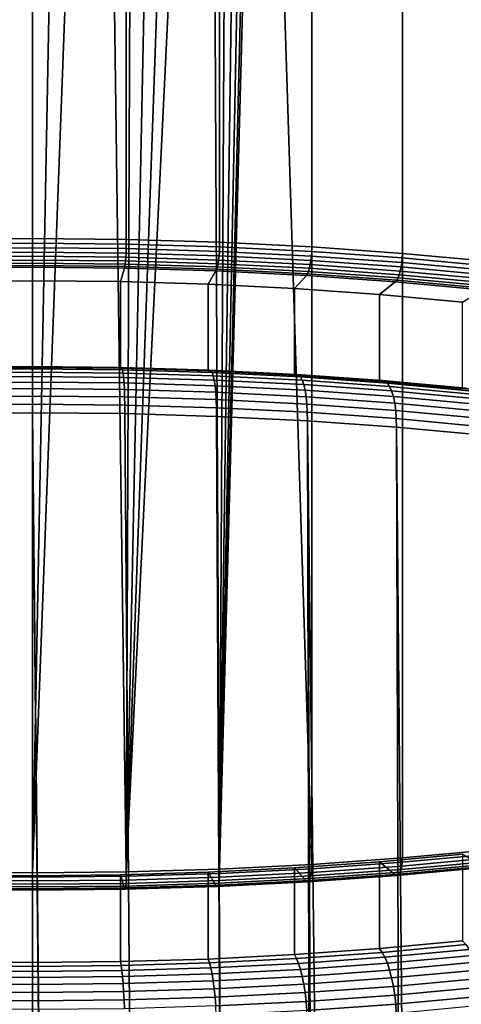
# Model space of a CAD drawing. Header units: metres. Extents: x -24 to 94, y -256 to 25.
# Tile 71 of 195: x -0.16 to 5.51, y -117.48 to -104.82. Entities that reach past the tile are written whole.
import ezdxf

# ---------------------------------------------------------------- set-up
doc = ezdxf.new("R2010")
doc.units = ezdxf.units.M
doc.layers.add('solid_10_061_003_XXX', color=7, linetype='CONTINUOUS')

msp = doc.modelspace()

# ---------------------------------------------------------------- linework, layer by layer
at = {"layer": 'solid_10_061_003_XXX'}
for points in [[(-1.20565, -107.645782, 292.666229), (0, -107.63382, 292.710876), (0, -50.029808, 277.275909), (-1.205651, -50.041771, 277.231293)], [(0, -107.63382, 292.710876), (1.20565, -107.645782, 292.666229), (1.205651, -50.041771, 277.231293), (0, -50.029808, 277.275909)], [(1.20565, -107.645782, 292.666229), (2.404225, -107.681595, 292.532562), (2.404226, -50.077583, 277.097626), (1.205651, -50.041771, 277.231293)], [(2.404225, -107.681595, 292.532562), (3.588692, -107.741051, 292.310699), (3.588693, -50.137039, 276.875732), (2.404226, -50.077583, 277.097626)], [(3.588692, -107.741051, 292.310699), (4.752099, -107.823799, 292.001862), (4.7521, -50.219784, 276.566925), (3.588693, -50.137039, 276.875732)], [(4.752099, -107.823799, 292.001862), (5.887619, -107.929352, 291.607941), (5.887619, -50.32534, 276.172974), (4.7521, -50.219784, 276.566925)], [(5.887619, -115.491096, 263.387146), (4.752099, -115.596649, 262.993195), (4.7521, -57.992634, 247.558243), (5.887619, -57.887081, 247.952179)], [(3.588692, -115.679398, 262.684387), (2.95, -95.574921, 257.157074), (3.588693, -58.075382, 247.249435)], [(4.752099, -115.596649, 262.993195), (3.588692, -115.679398, 262.684387), (3.588693, -58.075382, 247.249435), (4.7521, -57.992634, 247.558243)], [(3.588692, -115.679398, 262.684387), (2.404225, -115.738846, 262.462494), (2.931705, -95.892677, 257.238617), (2.95, -95.574921, 257.157074)], [(2.404225, -115.738846, 262.462494), (2.876876, -96.209, 257.312714), (2.931705, -95.892677, 257.238617)], [(2.404225, -115.738846, 262.462494), (2.786147, -96.519218, 257.378662), (2.876876, -96.209, 257.312714)], [(2.404225, -115.738846, 262.462494), (2.659932, -96.820686, 257.436523), (2.786147, -96.519218, 257.378662)], [(2.404225, -115.738846, 262.462494), (2.500074, -97.107956, 257.485992), (2.659932, -96.820686, 257.436523)], [(2.404225, -115.738846, 262.462494), (2.307772, -97.378036, 257.527618), (2.500074, -97.107956, 257.485992)], [(2.404225, -115.738846, 262.462494), (1.20565, -115.774658, 262.328827), (2.08602, -97.625992, 257.561737), (2.307772, -97.378036, 257.527618)], [(1.20565, -115.774658, 262.328827), (1.837753, -97.848228, 257.588989), (2.08602, -97.625992, 257.561737)], [(1.20565, -115.774658, 262.328827), (1.566182, -98.041595, 257.61026), (1.837753, -97.848228, 257.588989)], [(1.20565, -115.774658, 262.328827), (1.275945, -98.202827, 257.626251), (1.566182, -98.041595, 257.61026)], [(1.20565, -115.774658, 262.328827), (0.969764, -98.330452, 257.637787), (1.275945, -98.202827, 257.626251)], [(1.20565, -115.774658, 262.328827), (0, -115.786621, 262.28421), (0.652878, -98.422386, 257.645477), (0.969764, -98.330452, 257.637787)], [(0, -115.786621, 262.28421), (-1.20565, -115.774658, 262.328827), (-0.327975, -98.477997, 257.649902), (0, -98.496552, 257.651337)], [(0, -115.786621, 262.28421), (0.327974, -98.477997, 257.649902), (0.652878, -98.422386, 257.645477)], [(0, -115.786621, 262.28421), (0, -98.496552, 257.651337), (0.327974, -98.477997, 257.649902)], [(-1.205209, -107.703804, 292.675812), (0, -107.691849, 292.720459), (0, -107.63382, 292.710876), (-1.20565, -107.645782, 292.666229)], [(-1.203901, -107.762627, 292.67395), (0, -107.750687, 292.718506), (0, -107.691849, 292.720459), (-1.205209, -107.703804, 292.675812)], [(0, -107.691849, 292.720459), (1.205209, -107.703804, 292.675812), (1.20565, -107.645782, 292.666229), (0, -107.63382, 292.710876)], [(1.205209, -107.703804, 292.675812), (0, -107.691849, 292.720459), (0, -107.750687, 292.718506), (1.203901, -107.762627, 292.67395)], [(2.403346, -107.739601, 292.542206), (1.205209, -107.703804, 292.675812), (1.203901, -107.762627, 292.67395), (2.400737, -107.798386, 292.540466)], [(1.205209, -107.703804, 292.675812), (2.403346, -107.739601, 292.542206), (2.404225, -107.681595, 292.532562), (1.20565, -107.645782, 292.666229)], [(2.403346, -107.739601, 292.542206), (3.587379, -107.799034, 292.320404), (3.588692, -107.741051, 292.310699), (2.404225, -107.681595, 292.532562)], [(-1.201775, -107.819931, 292.660645), (0, -107.808014, 292.705139), (0, -107.750687, 292.718506), (-1.203901, -107.762627, 292.67395)], [(-1.198915, -107.873512, 292.636414), (0, -107.861618, 292.680817), (0, -107.808014, 292.705139), (-1.201775, -107.819931, 292.660645)], [(1.203901, -107.762627, 292.67395), (0, -107.750687, 292.718506), (0, -107.808014, 292.705139), (1.201775, -107.819931, 292.660645)], [(1.201775, -107.819931, 292.660645), (0, -107.808014, 292.705139), (0, -107.861618, 292.680817), (1.198915, -107.873512, 292.636414)], [(2.396498, -107.855629, 292.527405), (1.201775, -107.819931, 292.660645), (1.198915, -107.873512, 292.636414), (2.390794, -107.909126, 292.50351)], [(2.400737, -107.798386, 292.540466), (1.203901, -107.762627, 292.67395), (1.201775, -107.819931, 292.660645), (2.396498, -107.855629, 292.527405)], [(3.583484, -107.857758, 292.318909), (2.400737, -107.798386, 292.540466), (2.396498, -107.855629, 292.527405), (3.577158, -107.914894, 292.306244)], [(3.587379, -107.799034, 292.320404), (2.403346, -107.739601, 292.542206), (2.400737, -107.798386, 292.540466), (3.583484, -107.857758, 292.318909)], [(4.75036, -107.881752, 292.011719), (3.587379, -107.799034, 292.320404), (3.583484, -107.857758, 292.318909), (4.745203, -107.940384, 292.010559)], [(3.587379, -107.799034, 292.320404), (4.75036, -107.881752, 292.011719), (4.752099, -107.823799, 292.001862), (3.588692, -107.741051, 292.310699)], [(4.75036, -107.881752, 292.011719), (5.885464, -107.987267, 291.61792), (5.887619, -107.929352, 291.607941), (4.752099, -107.823799, 292.001862)], [(-1.195429, -107.92131, 292.602234), (0, -107.909447, 292.646484), (0, -107.861618, 292.680817), (-1.198915, -107.873512, 292.636414)], [(-1.191453, -107.961472, 292.559357), (0, -107.949654, 292.603485), (0, -107.909447, 292.646484), (-1.195429, -107.92131, 292.602234)], [(-1.18714, -107.992462, 292.509491), (0, -107.980682, 292.553467), (0, -107.949654, 292.603485), (-1.191453, -107.961472, 292.559357)], [(1.198915, -107.873512, 292.636414), (0, -107.861618, 292.680817), (0, -107.909447, 292.646484), (1.195429, -107.92131, 292.602234)], [(1.195429, -107.92131, 292.602234), (0, -107.909447, 292.646484), (0, -107.949654, 292.603485), (1.191453, -107.961472, 292.559357)], [(1.191453, -107.961472, 292.559357), (0, -107.949654, 292.603485), (0, -107.980682, 292.553467), (1.18714, -107.992462, 292.509491)], [(2.375915, -107.996864, 292.427277), (1.191453, -107.961472, 292.559357), (1.18714, -107.992462, 292.509491), (2.367313, -108.027725, 292.377899)], [(2.383844, -107.956818, 292.469696), (1.195429, -107.92131, 292.602234), (1.191453, -107.961472, 292.559357), (2.375915, -107.996864, 292.427277)], [(2.390794, -107.909126, 292.50351), (1.198915, -107.873512, 292.636414), (1.195429, -107.92131, 292.602234), (2.383844, -107.956818, 292.469696)], [(3.558269, -108.01577, 292.249695), (2.383844, -107.956818, 292.469696), (2.375915, -107.996864, 292.427277), (3.546433, -108.055618, 292.208008)], [(3.568643, -107.968246, 292.282867), (2.390794, -107.909126, 292.50351), (2.383844, -107.956818, 292.469696), (3.558269, -108.01577, 292.249695)], [(3.577158, -107.914894, 292.306244), (2.396498, -107.855629, 292.527405), (2.390794, -107.909126, 292.50351), (3.568643, -107.968246, 292.282867)], [(4.72555, -108.050537, 291.975769), (3.568643, -107.968246, 292.282867), (3.558269, -108.01577, 292.249695), (4.711812, -108.097816, 291.943512)], [(4.736825, -107.997375, 291.998413), (3.577158, -107.914894, 292.306244), (3.568643, -107.968246, 292.282867), (4.72555, -108.050537, 291.975769)], [(4.745203, -107.940384, 292.010559), (3.583484, -107.857758, 292.318909), (3.577158, -107.914894, 292.306244), (4.736825, -107.997375, 291.998413)], [(5.879074, -108.045784, 291.617188), (4.745203, -107.940384, 292.010559), (4.736825, -107.997375, 291.998413), (5.868695, -108.102592, 291.605743)], [(5.885464, -107.987267, 291.61792), (4.75036, -107.881752, 292.011719), (4.745203, -107.940384, 292.010559), (5.879074, -108.045784, 291.617188)], [(0, -107.980682, 292.553467), (-1.18714, -107.992462, 292.509491), (-1.180787, -108.012939, 292.455078), (0, -108.001244, 292.498749)], [(-1.131442, -108.185883, 291.809662), (0, -108.174652, 291.851562), (0, -108.001244, 292.498749), (-1.180787, -108.012939, 292.455078)], [(1.18714, -107.992462, 292.509491), (0, -107.980682, 292.553467), (0, -108.001244, 292.498749), (1.180769, -108.012939, 292.455078)], [(0, -108.174652, 291.851562), (1.131442, -108.185883, 291.809662), (1.180769, -108.012939, 292.455078), (0, -108.001244, 292.498749)], [(1.131442, -108.185883, 291.809662), (2.256138, -108.219482, 291.684265), (2.356553, -108.048035, 292.324127), (1.180769, -108.012939, 292.455078)], [(2.367313, -108.027725, 292.377899), (1.18714, -107.992462, 292.509491), (1.180769, -108.012939, 292.455078), (2.356553, -108.048035, 292.324127)], [(2.256138, -108.219482, 291.684265), (3.367621, -108.275276, 291.476044), (3.518485, -108.106316, 292.106598), (2.356553, -108.048035, 292.324127)], [(3.533593, -108.086266, 292.159424), (2.367313, -108.027725, 292.377899), (2.356553, -108.048035, 292.324127), (3.518485, -108.106316, 292.106598)], [(3.546433, -108.055618, 292.208008), (2.375915, -107.996864, 292.427277), (2.367313, -108.027725, 292.377899), (3.533593, -108.086266, 292.159424)], [(4.679138, -108.167747, 291.855347), (3.533593, -108.086266, 292.159424), (3.518485, -108.106316, 292.106598), (4.65975, -108.187454, 291.803802)], [(4.69614, -108.13739, 291.902832), (3.546433, -108.055618, 292.208008), (3.533593, -108.086266, 292.159424), (4.679138, -108.167747, 291.855347)], [(4.711812, -108.097816, 291.943512), (3.558269, -108.01577, 292.249695), (3.546433, -108.055618, 292.208008), (4.69614, -108.13739, 291.902832)], [(5.837705, -108.202469, 291.552917), (4.711812, -108.097816, 291.943512), (4.69614, -108.13739, 291.902832), (5.818288, -108.241699, 291.51355)], [(5.854726, -108.155502, 291.584045), (4.72555, -108.050537, 291.975769), (4.711812, -108.097816, 291.943512), (5.837705, -108.202469, 291.552917)], [(5.868695, -108.102592, 291.605743), (4.736825, -107.997375, 291.998413), (4.72555, -108.050537, 291.975769), (5.854726, -108.155502, 291.584045)], [(-1.131398, -109.300568, 292.108368), (0, -109.289345, 292.150238), (0, -108.174652, 291.851562), (-1.131442, -108.185883, 291.809662)], [(0, -109.289345, 292.150238), (1.131398, -109.300568, 292.108368), (1.131442, -108.185883, 291.809662), (0, -108.174652, 291.851562)], [(1.131398, -109.300568, 292.108368), (2.256156, -109.334175, 291.982941), (2.256138, -108.219482, 291.684265), (1.131442, -108.185883, 291.809662)], [(2.256156, -109.334175, 291.982941), (3.367675, -109.389969, 291.774719), (3.367621, -108.275276, 291.476044), (2.256138, -108.219482, 291.684265)], [(3.367621, -108.275276, 291.476044), (4.459417, -108.352928, 291.186249), (4.65975, -108.187454, 291.803802), (3.518485, -108.106316, 292.106598)], [(4.459417, -108.352928, 291.186249), (5.525019, -108.451981, 290.816559), (5.773999, -108.290993, 291.417389), (4.65975, -108.187454, 291.803802)], [(5.797223, -108.271675, 291.467468), (4.679138, -108.167747, 291.855347), (4.65975, -108.187454, 291.803802), (5.773999, -108.290993, 291.417389)], [(5.818288, -108.241699, 291.51355), (4.69614, -108.13739, 291.902832), (4.679138, -108.167747, 291.855347), (5.797223, -108.271675, 291.467468)], [(3.367675, -109.389969, 291.774719), (4.45943, -109.467621, 291.484924), (4.459417, -108.352928, 291.186249), (3.367621, -108.275276, 291.476044)], [(4.45943, -109.467621, 291.484924), (5.525016, -109.566673, 291.115234), (5.525019, -108.451981, 290.816559), (4.459417, -108.352928, 291.186249)], [(-1.170714, -109.418861, 292.670227), (0, -109.407242, 292.713562), (0, -109.350769, 292.610352), (-1.164201, -109.362312, 292.56723)], [(-1.164201, -109.362312, 292.56723), (0, -109.350769, 292.610352), (0, -109.310036, 292.499969), (-1.156846, -109.321518, 292.457123)], [(-1.156846, -109.321518, 292.457123), (0, -109.310036, 292.499969), (0, -109.285942, 292.384796), (-1.148808, -109.29734, 292.342255)], [(-1.148808, -109.29734, 292.342255), (0, -109.285942, 292.384796), (0, -109.278999, 292.267334), (-1.14026, -109.290314, 292.225128)], [(-1.14026, -109.290314, 292.225128), (0, -109.278999, 292.267334), (0, -109.289345, 292.150238), (-1.131398, -109.300568, 292.108368)], [(0, -109.278999, 292.267334), (1.14026, -109.290314, 292.225128), (1.131398, -109.300568, 292.108368), (0, -109.289345, 292.150238)], [(0, -109.285942, 292.384796), (1.148808, -109.29734, 292.342255), (1.14026, -109.290314, 292.225128), (0, -109.278999, 292.267334)], [(0, -109.310036, 292.499969), (1.156846, -109.321518, 292.457123), (1.148808, -109.29734, 292.342255), (0, -109.285942, 292.384796)], [(0, -109.350769, 292.610352), (1.164201, -109.362312, 292.56723), (1.156846, -109.321518, 292.457123), (0, -109.310036, 292.499969)], [(0, -109.407242, 292.713562), (1.170714, -109.418861, 292.670227), (1.164201, -109.362312, 292.56723), (0, -109.350769, 292.610352)], [(1.14026, -109.290314, 292.225128), (2.273829, -109.324181, 292.098694), (2.256156, -109.334175, 291.982941), (1.131398, -109.300568, 292.108368)], [(1.148808, -109.29734, 292.342255), (2.290874, -109.331467, 292.214905), (2.273829, -109.324181, 292.098694), (1.14026, -109.290314, 292.225128)], [(1.156846, -109.321518, 292.457123), (2.306903, -109.355881, 292.328888), (2.290874, -109.331467, 292.214905), (1.148808, -109.29734, 292.342255)], [(1.164201, -109.362312, 292.56723), (2.321571, -109.396896, 292.438171), (2.306903, -109.355881, 292.328888), (1.156846, -109.321518, 292.457123)], [(1.170714, -109.418861, 292.670227), (2.334559, -109.453636, 292.540436), (2.321571, -109.396896, 292.438171), (1.164201, -109.362312, 292.56723)], [(2.273829, -109.324181, 292.098694), (3.394055, -109.380409, 291.888855), (3.367675, -109.389969, 291.774719), (2.256156, -109.334175, 291.982941)], [(2.290874, -109.331467, 292.214905), (3.419496, -109.388115, 292.003479), (3.394055, -109.380409, 291.888855), (2.273829, -109.324181, 292.098694)], [(2.306903, -109.355881, 292.328888), (3.443423, -109.412926, 292.115967), (3.419496, -109.388115, 292.003479), (2.290874, -109.331467, 292.214905)], [(2.321571, -109.396896, 292.438171), (3.465316, -109.454308, 292.223907), (3.443423, -109.412926, 292.115967), (2.306903, -109.355881, 292.328888)], [(-1.180673, -109.573967, 292.846069), (0, -109.562256, 292.889771), (0, -109.478256, 292.807373), (-1.176245, -109.489922, 292.763824)], [(-1.176245, -109.489922, 292.763824), (0, -109.478256, 292.807373), (0, -109.407242, 292.713562), (-1.170714, -109.418861, 292.670227)], [(0, -109.478256, 292.807373), (1.176245, -109.489922, 292.763824), (1.170714, -109.418861, 292.670227), (0, -109.407242, 292.713562)], [(0, -109.562256, 292.889771), (1.180673, -109.573967, 292.846069), (1.176245, -109.489922, 292.763824), (0, -109.478256, 292.807373)], [(1.176245, -109.489922, 292.763824), (2.345587, -109.524864, 292.633453), (2.334559, -109.453636, 292.540436), (1.170714, -109.418861, 292.670227)], [(1.180673, -109.573967, 292.846069), (2.354416, -109.609039, 292.715179), (2.345587, -109.524864, 292.633453), (1.176245, -109.489922, 292.763824)], [(2.334559, -109.453636, 292.540436), (3.484703, -109.511368, 292.324982), (3.465316, -109.454308, 292.223907), (2.321571, -109.396896, 292.438171)], [(2.345587, -109.524864, 292.633453), (3.501164, -109.582863, 292.416962), (3.484703, -109.511368, 292.324982), (2.334559, -109.453636, 292.540436)], [(3.394055, -109.380409, 291.888855), (4.494362, -109.458672, 291.596802), (4.45943, -109.467621, 291.484924), (3.367675, -109.389969, 291.774719)], [(3.419496, -109.388115, 292.003479), (4.528052, -109.466957, 291.709229), (4.494362, -109.458672, 291.596802), (3.394055, -109.380409, 291.888855)], [(3.443423, -109.412926, 292.115967), (4.559735, -109.492325, 291.819672), (4.528052, -109.466957, 291.709229), (3.419496, -109.388115, 292.003479)], [(3.465316, -109.454308, 292.223907), (4.588726, -109.53421, 291.92572), (4.559735, -109.492325, 291.819672), (3.443423, -109.412926, 292.115967)], [(3.484703, -109.511368, 292.324982), (4.614398, -109.591713, 292.025116), (4.588726, -109.53421, 291.92572), (3.465316, -109.454308, 292.223907)], [(4.494362, -109.458672, 291.596802), (5.568295, -109.558502, 291.224213), (5.525016, -109.566673, 291.115234), (4.45943, -109.467621, 291.484924)], [(4.528052, -109.466957, 291.709229), (5.610035, -109.567535, 291.333862), (5.568295, -109.558502, 291.224213), (4.494362, -109.458672, 291.596802)], [(4.559735, -109.492325, 291.819672), (5.649288, -109.593605, 291.441681), (5.610035, -109.567535, 291.333862), (4.528052, -109.466957, 291.709229)], [(4.588726, -109.53421, 291.92572), (5.685207, -109.636131, 291.545319), (5.649288, -109.593605, 291.441681), (4.559735, -109.492325, 291.819672)], [(-1.183902, -109.669174, 292.915131), (0, -109.657433, 292.958954), (0, -109.562256, 292.889771), (-1.180673, -109.573967, 292.846069)], [(0, -109.657433, 292.958954), (1.183902, -109.669174, 292.915131), (1.180673, -109.573967, 292.846069), (0, -109.562256, 292.889771)], [(1.183902, -109.669174, 292.915131), (2.360856, -109.704346, 292.783875), (2.354416, -109.609039, 292.715179), (1.180673, -109.573967, 292.846069)], [(2.354416, -109.609039, 292.715179), (3.514344, -109.667259, 292.497894), (3.501164, -109.582863, 292.416962), (2.345587, -109.524864, 292.633453)], [(2.360856, -109.704346, 292.783875), (3.523956, -109.762726, 292.565979), (3.514344, -109.667259, 292.497894), (2.354416, -109.609039, 292.715179)], [(3.501164, -109.582863, 292.416962), (4.636195, -109.663597, 292.115692), (4.614398, -109.591713, 292.025116), (3.484703, -109.511368, 292.324982)], [(3.514344, -109.667259, 292.497894), (4.653647, -109.748291, 292.195465), (4.636195, -109.663597, 292.115692), (3.501164, -109.582863, 292.416962)], [(4.614398, -109.591713, 292.025116), (5.717013, -109.694206, 291.642609), (5.685207, -109.636131, 291.545319), (4.588726, -109.53421, 291.92572)], [(4.636195, -109.663597, 292.115692), (5.74402, -109.766571, 291.731354), (5.717013, -109.694206, 291.642609), (4.614398, -109.591713, 292.025116)], [(-1.185863, -109.773491, 292.969513), (0, -109.761726, 293.013428), (0, -109.657433, 292.958954), (-1.183902, -109.669174, 292.915131)], [(0, -109.761726, 293.013428), (1.185863, -109.773491, 292.969513), (1.183902, -109.669174, 292.915131), (0, -109.657433, 292.958954)], [(1.185863, -109.773491, 292.969513), (2.364767, -109.808716, 292.838043), (2.360856, -109.704346, 292.783875), (1.183902, -109.669174, 292.915131)], [(2.364767, -109.808716, 292.838043), (3.529793, -109.867195, 292.619812), (3.523956, -109.762726, 292.565979), (2.360856, -109.704346, 292.783875)], [(3.523956, -109.762726, 292.565979), (4.666376, -109.843979, 292.262756), (4.653647, -109.748291, 292.195465), (3.514344, -109.667259, 292.497894)], [(4.653647, -109.748291, 292.195465), (5.765641, -109.851662, 291.809692), (5.74402, -109.766571, 291.731354), (4.636195, -109.663597, 292.115692)], [(0, -109.761726, 293.013428), (-1.185863, -109.773491, 292.969513), (-1.186513, -109.883629, 293.007782), (0, -109.871857, 293.051727)], [(-0.816097, -202.296387, 317.794556), (0, -202.309097, 317.820221), (0, -109.871857, 293.051727), (-1.186513, -109.883629, 293.007782)], [(1.185863, -109.773491, 292.969513), (0, -109.761726, 293.013428), (0, -109.871857, 293.051727), (1.186513, -109.883629, 293.007782)], [(1.908606, -202.258789, 317.684601), (1.186513, -109.883629, 293.007782), (0, -109.871857, 293.051727), (0.957296, -202.294434, 317.785645)], [(0.909273, -202.295761, 317.789001), (0.957296, -202.294434, 317.785645), (0, -109.871857, 293.051727)], [(0, -202.309097, 317.820221), (0.909273, -202.295761, 317.789001), (0, -109.871857, 293.051727)], [(2.364767, -109.808716, 292.838043), (1.185863, -109.773491, 292.969513), (1.186513, -109.883629, 293.007782), (2.366064, -109.918877, 292.876251)], [(3.529793, -109.867195, 292.619812), (2.364767, -109.808716, 292.838043), (2.366064, -109.918877, 292.876251), (3.531729, -109.977386, 292.657898)], [(3.529793, -109.867195, 292.619812), (4.674105, -109.948586, 292.316071), (4.666376, -109.843979, 292.262756), (3.523956, -109.762726, 292.565979)], [(4.674105, -109.948586, 292.316071), (3.529793, -109.867195, 292.619812), (3.531729, -109.977386, 292.657898), (4.676669, -110.058823, 292.353973)], [(4.666376, -109.843979, 292.262756), (5.781411, -109.947632, 291.875916), (5.765641, -109.851662, 291.809692), (4.653647, -109.748291, 292.195465)], [(4.674105, -109.948586, 292.316071), (5.790988, -110.052406, 291.928589), (5.781411, -109.947632, 291.875916), (4.666376, -109.843979, 292.262756)], [(2.84131, -202.213425, 317.522675), (2.366064, -109.918877, 292.876251), (1.186513, -109.883629, 293.007782), (1.908606, -202.258789, 317.684601)], [(3.751039, -202.166718, 317.305084), (3.531729, -109.977386, 292.657898), (2.366064, -109.918877, 292.876251), (2.898366, -202.210495, 317.510742)], [(2.84131, -202.213425, 317.522675), (2.898366, -202.210495, 317.510742), (2.366064, -109.918877, 292.876251)], [(4.964681, -202.112381, 316.922089), (4.676669, -110.058823, 292.353973), (3.531729, -109.977386, 292.657898), (4.63587, -202.125488, 317.036469)], [(3.933011, -202.157715, 317.254456), (4.63587, -202.125488, 317.036469), (3.531729, -109.977386, 292.657898)], [(3.751039, -202.166718, 317.305084), (3.933011, -202.157715, 317.254456), (3.531729, -109.977386, 292.657898)], [(5.790988, -110.052406, 291.928589), (4.674105, -109.948586, 292.316071), (4.676669, -110.058823, 292.353973), (5.794164, -110.162697, 291.966309)], [(5.973056, -202.084976, 316.520813), (5.794164, -110.162697, 291.966309), (4.676669, -110.058823, 292.353973), (5.493036, -202.095291, 316.721436)], [(4.964681, -202.112381, 316.922089), (5.493036, -202.095291, 316.721436), (4.676669, -110.058823, 292.353973)], [(4.459417, -115.647072, 263.964111), (4.659815, -115.812546, 263.346588), (5.774006, -115.709007, 263.732971), (5.525019, -115.548019, 264.333801)], [(5.525016, -116.662704, 264.632477), (4.45943, -116.761757, 264.262817), (4.459417, -115.647072, 263.964111), (5.525019, -115.548019, 264.333801)], [(4.75036, -115.651756, 263.013641), (5.885464, -115.546242, 263.40744), (5.879074, -115.59655, 263.437347), (4.745203, -115.70195, 263.043976)], [(5.885464, -115.546242, 263.40744), (4.75036, -115.651756, 263.013641), (4.752099, -115.596649, 262.993195), (5.887619, -115.491096, 263.387146)], [(3.587379, -115.734474, 262.704956), (2.403346, -115.793907, 262.483154), (2.404225, -115.738846, 262.462494), (3.588692, -115.679398, 262.684387)], [(3.367621, -115.724724, 263.674316), (3.518526, -115.893677, 263.043762), (4.659815, -115.812546, 263.346588), (4.459417, -115.647072, 263.964111)], [(4.45943, -116.761757, 264.262817), (3.367675, -116.839409, 263.973022), (3.367621, -115.724724, 263.674316), (4.459417, -115.647072, 263.964111)], [(3.587379, -115.734474, 262.704956), (4.75036, -115.651756, 263.013641), (4.745203, -115.70195, 263.043976), (3.583484, -115.784576, 262.735596)], [(4.75036, -115.651756, 263.013641), (3.587379, -115.734474, 262.704956), (3.588692, -115.679398, 262.684387), (4.752099, -115.596649, 262.993195)], [(4.72555, -115.779961, 263.129181), (5.854726, -115.674995, 263.520905), (5.837705, -115.700111, 263.57135), (4.711812, -115.804764, 263.180756)], [(4.736825, -115.745239, 263.082977), (5.868695, -115.64003, 263.475647), (5.854726, -115.674995, 263.520905), (4.72555, -115.779961, 263.129181)], [(4.745203, -115.70195, 263.043976), (5.879074, -115.59655, 263.437347), (5.868695, -115.64003, 263.475647), (4.736825, -115.745239, 263.082977)], [(0, -115.84166, 262.304932), (-1.205209, -115.829704, 262.349548), (-1.20565, -115.774658, 262.328827), (0, -115.786621, 262.28421)], [(0, -115.825348, 263.298798), (-1.131442, -115.814117, 263.340698), (-1.180769, -115.987061, 262.695282), (0, -115.998756, 262.651611)], [(0, -116.940033, 263.597473), (-1.131398, -116.92881, 263.639374), (-1.131442, -115.814117, 263.340698), (0, -115.825348, 263.298798)], [(1.205209, -115.829704, 262.349548), (0, -115.84166, 262.304932), (0, -115.786621, 262.28421), (1.20565, -115.774658, 262.328827)], [(1.131442, -115.814117, 263.340698), (0, -115.825348, 263.298798), (0, -115.998756, 262.651611), (1.180787, -115.987061, 262.695282)], [(1.131398, -116.92881, 263.639374), (0, -116.940033, 263.597473), (0, -115.825348, 263.298798), (1.131442, -115.814117, 263.340698)], [(2.256156, -116.895203, 263.764801), (1.131398, -116.92881, 263.639374), (1.131442, -115.814117, 263.340698), (2.256138, -115.780518, 263.466095)], [(1.131442, -115.814117, 263.340698), (1.180787, -115.987061, 262.695282), (2.35655, -115.951965, 262.826233), (2.256138, -115.780518, 263.466095)], [(1.205209, -115.829704, 262.349548), (2.403346, -115.793907, 262.483154), (2.400737, -115.843948, 262.514038), (1.203901, -115.879707, 262.380585)], [(2.403346, -115.793907, 262.483154), (1.205209, -115.829704, 262.349548), (1.20565, -115.774658, 262.328827), (2.404225, -115.738846, 262.462494)], [(2.256138, -115.780518, 263.466095), (2.35655, -115.951965, 262.826233), (3.518526, -115.893677, 263.043762), (3.367621, -115.724724, 263.674316)], [(3.367675, -116.839409, 263.973022), (2.256156, -116.895203, 263.764801), (2.256138, -115.780518, 263.466095), (3.367621, -115.724724, 263.674316)], [(2.400737, -115.843948, 262.514038), (3.583484, -115.784576, 262.735596), (3.577158, -115.827721, 262.775146), (2.396498, -115.886986, 262.553986)], [(2.403346, -115.793907, 262.483154), (3.587379, -115.734474, 262.704956), (3.583484, -115.784576, 262.735596), (2.400737, -115.843948, 262.514038)], [(4.679138, -115.821251, 263.292053), (4.659815, -115.812546, 263.346588), (3.518526, -115.893677, 263.043762), (3.533593, -115.902733, 262.987976)], [(3.546433, -115.900482, 262.930573), (4.69614, -115.81871, 263.235748), (4.679138, -115.821251, 263.292053), (3.533593, -115.902733, 262.987976)], [(3.558269, -115.88681, 262.874573), (4.711812, -115.804764, 263.180756), (4.69614, -115.81871, 263.235748), (3.546433, -115.900482, 262.930573)], [(3.568643, -115.862244, 262.822083), (4.72555, -115.779961, 263.129181), (4.711812, -115.804764, 263.180756), (3.558269, -115.88681, 262.874573)], [(3.577158, -115.827721, 262.775146), (4.736825, -115.745239, 263.082977), (4.72555, -115.779961, 263.129181), (3.568643, -115.862244, 262.822083)], [(3.583484, -115.784576, 262.735596), (4.745203, -115.70195, 263.043976), (4.736825, -115.745239, 263.082977), (3.577158, -115.827721, 262.775146)], [(5.797223, -115.717316, 263.679962), (5.774006, -115.709007, 263.732971), (4.659815, -115.812546, 263.346588), (4.679138, -115.821251, 263.292053)], [(4.69614, -115.81871, 263.235748), (5.818288, -115.714401, 263.625061), (5.797223, -115.717316, 263.679962), (4.679138, -115.821251, 263.292053)], [(4.711812, -115.804764, 263.180756), (5.837705, -115.700111, 263.57135), (5.818288, -115.714401, 263.625061), (4.69614, -115.81871, 263.235748)], [(-1.205209, -115.829704, 262.349548), (0, -115.84166, 262.304932), (0, -115.891655, 262.335999), (-1.203901, -115.879707, 262.380585)], [(-1.203901, -115.879707, 262.380585), (0, -115.891655, 262.335999), (0, -115.934608, 262.376251), (-1.201775, -115.922684, 262.420746)], [(-1.201775, -115.922684, 262.420746), (0, -115.934608, 262.376251), (0, -115.968872, 262.424133), (-1.198915, -115.956978, 262.468536)], [(0, -115.84166, 262.304932), (1.205209, -115.829704, 262.349548), (1.203901, -115.879707, 262.380585), (0, -115.891655, 262.335999)], [(0, -115.891655, 262.335999), (1.203901, -115.879707, 262.380585), (1.201775, -115.922684, 262.420746), (0, -115.934608, 262.376251)], [(0, -115.934608, 262.376251), (1.201775, -115.922684, 262.420746), (1.198915, -115.956978, 262.468536), (0, -115.968872, 262.424133)], [(1.195429, -115.98127, 262.522034), (2.383844, -115.945763, 262.654541), (2.375915, -115.959236, 262.711304), (1.191453, -115.994629, 262.579224)], [(1.198915, -115.956978, 262.468536), (2.390794, -115.921364, 262.60144), (2.383844, -115.945763, 262.654541), (1.195429, -115.98127, 262.522034)], [(1.201775, -115.922684, 262.420746), (2.396498, -115.886986, 262.553986), (2.390794, -115.921364, 262.60144), (1.198915, -115.956978, 262.468536)], [(1.203901, -115.879707, 262.380585), (2.400737, -115.843948, 262.514038), (2.396498, -115.886986, 262.553986), (1.201775, -115.922684, 262.420746)], [(3.533593, -115.902733, 262.987976), (3.518526, -115.893677, 263.043762), (2.35655, -115.951965, 262.826233), (2.367313, -115.961273, 262.769501)], [(2.375915, -115.959236, 262.711304), (3.546433, -115.900482, 262.930573), (3.533593, -115.902733, 262.987976), (2.367313, -115.961273, 262.769501)], [(2.383844, -115.945763, 262.654541), (3.558269, -115.88681, 262.874573), (3.546433, -115.900482, 262.930573), (2.375915, -115.959236, 262.711304)], [(2.390794, -115.921364, 262.60144), (3.568643, -115.862244, 262.822083), (3.558269, -115.88681, 262.874573), (2.383844, -115.945763, 262.654541)], [(2.396498, -115.886986, 262.553986), (3.577158, -115.827721, 262.775146), (3.568643, -115.862244, 262.822083), (2.390794, -115.921364, 262.60144)], [(-1.198915, -115.956978, 262.468536), (0, -115.968872, 262.424133), (0, -115.993134, 262.477783), (-1.195429, -115.98127, 262.522034)], [(-1.195429, -115.98127, 262.522034), (0, -115.993134, 262.477783), (0, -116.006447, 262.535126), (-1.191453, -115.994629, 262.579224)], [(-1.191453, -115.994629, 262.579224), (0, -116.006447, 262.535126), (0, -116.008308, 262.593964), (-1.18714, -115.996536, 262.637909)], [(-1.18714, -115.996536, 262.637909), (0, -116.008308, 262.593964), (0, -115.998756, 262.651611), (-1.180769, -115.987061, 262.695282)], [(0, -115.968872, 262.424133), (1.198915, -115.956978, 262.468536), (1.195429, -115.98127, 262.522034), (0, -115.993134, 262.477783)], [(0, -115.993134, 262.477783), (1.195429, -115.98127, 262.522034), (1.191453, -115.994629, 262.579224), (0, -116.006447, 262.535126)], [(0, -116.008308, 262.593964), (1.18714, -115.996536, 262.637909), (1.180787, -115.987061, 262.695282), (0, -115.998756, 262.651611)], [(0, -116.006447, 262.535126), (1.191453, -115.994629, 262.579224), (1.18714, -115.996536, 262.637909), (0, -116.008308, 262.593964)], [(2.367313, -115.961273, 262.769501), (2.35655, -115.951965, 262.826233), (1.180787, -115.987061, 262.695282), (1.18714, -115.996536, 262.637909)], [(1.191453, -115.994629, 262.579224), (2.375915, -115.959236, 262.711304), (2.367313, -115.961273, 262.769501), (1.18714, -115.996536, 262.637909)], [(5.568295, -116.710121, 264.534027), (4.494362, -116.809952, 264.161438), (4.45943, -116.761757, 264.262817), (5.525016, -116.662704, 264.632477)], [(4.494362, -116.809952, 264.161438), (3.394055, -116.888206, 263.869385), (3.367675, -116.839409, 263.973022), (4.45943, -116.761757, 264.262817)], [(4.528052, -116.873344, 264.068237), (3.419496, -116.952187, 263.773956), (3.394055, -116.888206, 263.869385), (4.494362, -116.809952, 264.161438)], [(5.610035, -116.772766, 264.443573), (4.528052, -116.873344, 264.068237), (4.494362, -116.809952, 264.161438), (5.568295, -116.710121, 264.534027)], [(5.649288, -116.849243, 264.363251), (4.559735, -116.950531, 263.98526), (4.528052, -116.873344, 264.068237), (5.610035, -116.772766, 264.443573)], [(0, -116.989624, 263.490906), (-1.14026, -116.97831, 263.533112), (-1.131398, -116.92881, 263.639374), (0, -116.940033, 263.597473)], [(1.14026, -116.97831, 263.533112), (0, -116.989624, 263.490906), (0, -116.940033, 263.597473), (1.131398, -116.92881, 263.639374)], [(2.273829, -116.944435, 263.659515), (1.14026, -116.97831, 263.533112), (1.131398, -116.92881, 263.639374), (2.256156, -116.895203, 263.764801)], [(2.290874, -117.008842, 263.562531), (1.148808, -117.042961, 263.435181), (1.14026, -116.97831, 263.533112), (2.273829, -116.944435, 263.659515)], [(3.394055, -116.888206, 263.869385), (2.273829, -116.944435, 263.659515), (2.256156, -116.895203, 263.764801), (3.367675, -116.839409, 263.973022)], [(3.419496, -116.952187, 263.773956), (2.290874, -117.008842, 263.562531), (2.273829, -116.944435, 263.659515), (3.394055, -116.888206, 263.869385)], [(3.443423, -117.029922, 263.688934), (2.306903, -117.086975, 263.476044), (2.290874, -117.008842, 263.562531), (3.419496, -116.952187, 263.773956)], [(4.559735, -116.950531, 263.98526), (3.443423, -117.029922, 263.688934), (3.419496, -116.952187, 263.773956), (4.528052, -116.873344, 264.068237)], [(4.588726, -117.039833, 263.914337), (3.465316, -117.119736, 263.61615), (3.443423, -117.029922, 263.688934), (4.559735, -116.950531, 263.98526)], [(5.685207, -116.937912, 264.294739), (4.588726, -117.039833, 263.914337), (4.559735, -116.950531, 263.98526), (5.649288, -116.849243, 264.363251)], [(5.717013, -117.036835, 264.239532), (4.614398, -117.139328, 263.857025), (4.588726, -117.039833, 263.914337), (5.685207, -116.937912, 264.294739)], [(-1.148808, -117.042961, 263.435181), (0, -117.054359, 263.392639), (0, -117.132812, 263.304962), (-1.156846, -117.121338, 263.347809)], [(-1.14026, -116.97831, 263.533112), (0, -116.989624, 263.490906), (0, -117.054359, 263.392639), (-1.148808, -117.042961, 263.435181)], [(1.148808, -117.042961, 263.435181), (0, -117.054359, 263.392639), (0, -116.989624, 263.490906), (1.14026, -116.97831, 263.533112)], [(1.156846, -117.121338, 263.347809), (0, -117.132812, 263.304962), (0, -117.054359, 263.392639), (1.148808, -117.042961, 263.435181)], [(2.306903, -117.086975, 263.476044), (1.156846, -117.121338, 263.347809), (1.148808, -117.042961, 263.435181), (2.290874, -117.008842, 263.562531)], [(2.321571, -117.177147, 263.401886), (1.164201, -117.211731, 263.272827), (1.156846, -117.121338, 263.347809), (2.306903, -117.086975, 263.476044)], [(3.465316, -117.119736, 263.61615), (2.321571, -117.177147, 263.401886), (2.306903, -117.086975, 263.476044), (3.443423, -117.029922, 263.688934)], [(4.614398, -117.139328, 263.857025), (3.484703, -117.219681, 263.557159), (3.465316, -117.119736, 263.61615), (4.588726, -117.039833, 263.914337)], [(5.74402, -117.143883, 264.198853), (4.636195, -117.246864, 263.814545), (4.614398, -117.139328, 263.857025), (5.717013, -117.036835, 264.239532)], [(-1.164201, -117.211731, 263.272827), (0, -117.223282, 263.229736), (0, -117.323799, 263.168579), (-1.170714, -117.312187, 263.211914)], [(-1.156846, -117.121338, 263.347809), (0, -117.132812, 263.304962), (0, -117.223282, 263.229736), (-1.164201, -117.211731, 263.272827)], [(1.164201, -117.211731, 263.272827), (0, -117.223282, 263.229736), (0, -117.132812, 263.304962), (1.156846, -117.121338, 263.347809)], [(1.170714, -117.312187, 263.211914), (0, -117.323799, 263.168579), (0, -117.223282, 263.229736), (1.164201, -117.211731, 263.272827)], [(2.334559, -117.277412, 263.341705), (1.170714, -117.312187, 263.211914), (1.164201, -117.211731, 263.272827), (2.321571, -117.177147, 263.401886)], [(3.484703, -117.219681, 263.557159), (2.334559, -117.277412, 263.341705), (2.321571, -117.177147, 263.401886), (3.465316, -117.119736, 263.61615)], [(4.636195, -117.246864, 263.814545), (3.501164, -117.327591, 263.513245), (3.484703, -117.219681, 263.557159), (4.614398, -117.139328, 263.857025)], [(5.765641, -117.256744, 264.173553), (4.653647, -117.360107, 263.787781), (4.636195, -117.246864, 263.814545), (5.74402, -117.143883, 264.198853)], [(-1.170714, -117.312187, 263.211914), (0, -117.323799, 263.168579), (0, -117.432205, 263.122833), (-1.176245, -117.420532, 263.166382)], [(1.176245, -117.420532, 263.166382), (0, -117.432205, 263.122833), (0, -117.323799, 263.168579), (1.170714, -117.312187, 263.211914)], [(2.345587, -117.385597, 263.296783), (1.176245, -117.420532, 263.166382), (1.170714, -117.312187, 263.211914), (2.334559, -117.277412, 263.341705)], [(3.501164, -117.327591, 263.513245), (2.345587, -117.385597, 263.296783), (2.334559, -117.277412, 263.341705), (3.484703, -117.219681, 263.557159)], [(3.514344, -117.441139, 263.485382), (2.354416, -117.499367, 263.268066), (2.345587, -117.385597, 263.296783), (3.501164, -117.327591, 263.513245)], [(4.653647, -117.360107, 263.787781), (3.514344, -117.441139, 263.485382), (3.501164, -117.327591, 263.513245), (4.636195, -117.246864, 263.814545)], [(5.781411, -117.372963, 264.164185), (4.666376, -117.476616, 263.777374), (4.653647, -117.360107, 263.787781), (5.765641, -117.256744, 264.173553)], [(-1.176245, -117.420532, 263.166382), (0, -117.432205, 263.122833), (0, -117.54615, 263.093475), (-1.180673, -117.534431, 263.137207)], [(1.180673, -117.534431, 263.137207), (0, -117.54615, 263.093475), (0, -117.432205, 263.122833), (1.176245, -117.420532, 263.166382)], [(2.354416, -117.499367, 263.268066), (1.180673, -117.534431, 263.137207), (1.176245, -117.420532, 263.166382), (2.345587, -117.385597, 263.296783)], [(3.523956, -117.557869, 263.474121), (2.360856, -117.616249, 263.256226), (2.354416, -117.499367, 263.268066), (3.514344, -117.441139, 263.485382)], [(4.666376, -117.476616, 263.777374), (3.523956, -117.557869, 263.474121), (3.514344, -117.441139, 263.485382), (4.653647, -117.360107, 263.787781)], [(5.790988, -117.490036, 264.170959), (4.674105, -117.593864, 263.783508), (4.666376, -117.476616, 263.777374), (5.781411, -117.372963, 264.164185)], [(4.674105, -117.593864, 263.783508), (3.529793, -117.675247, 263.479736), (3.523956, -117.557869, 263.474121), (4.666376, -117.476616, 263.777374)]]:
    msp.add_3dface(points, dxfattribs=at)

doc.saveas('drawing.dxf')
